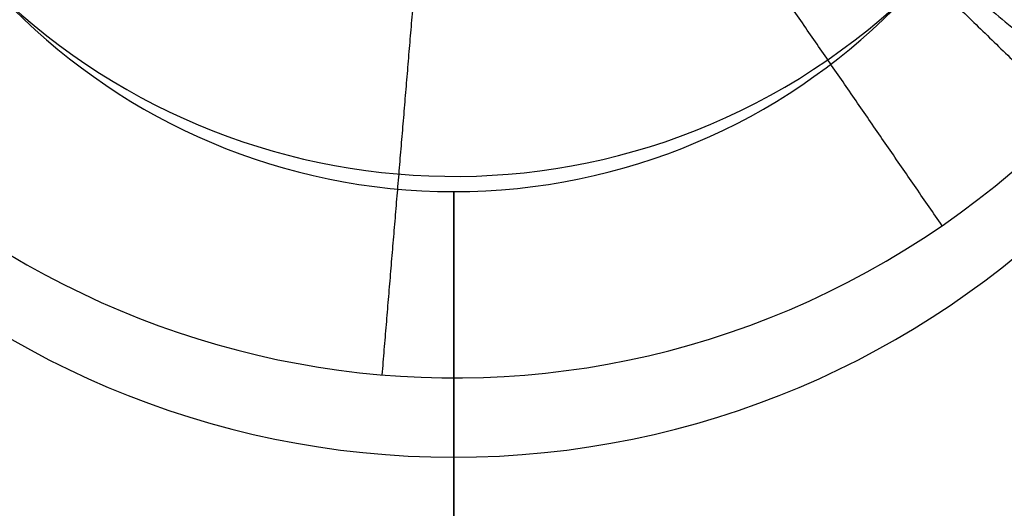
# Model space of a CAD drawing. Header units: millimetres. Extents: x -5.9 to 8.2, y -1.3 to -0.5.
# Tile 5 of 107: x -5.4027 to -5.3758, y -0.8843 to -0.871. Entities that reach past the tile are written whole.
import ezdxf

# ---------------------------------------------------------------- set-up
doc = ezdxf.new("R2010")
doc.units = ezdxf.units.MM
doc.header["$MEASUREMENT"] = 0
for name, color, linetype, true_color in [('IGES level 1', 7, 'Continuous', 0xffffff), ('IGES level 11', 7, 'Continuous', 0xffffff), ('IGES level 26', 7, 'Continuous', 0xcbd2ef)]:
    doc.layers.add(name, color=color, linetype=linetype, true_color=true_color)

msp = doc.modelspace()

# ---------------------------------------------------------------- linework, layer by layer
at = {"layer": 'IGES level 1'}
for centre in [(-5.36584, -0.85828, -10.169943), (-5.36584, -0.85828, -10.169943), (-5.36584, -0.85828, -10.14974)]:
    msp.add_arc(centre, 0.076, 90, 270, dxfattribs=at)
for knots in [[0, 0, 0, 0, 0.25, 0.25, 0.375, 0.375, 0.5, 0.5, 0.625, 0.625, 0.75, 0.75, 0.875, 0.875, 1, 1, 1, 1], [4.141593, 4.141593, 4.141593, 4.141593, 4.391593, 4.391593, 4.516593, 4.516593, 4.641593, 4.641593, 4.766593, 4.766593, 4.891593, 4.891593, 5.016593, 5.016593, 5.141593, 5.141593, 5.141593, 5.141593]]:
    msp.add_open_spline([(-5.36584, -0.93428, -10.144946), (-5.386129, -0.93428, -10.144946), (-5.405654, -0.925949, -10.141184), (-5.426553, -0.905045, -10.135353), (-5.432151, -0.896745, -10.133454), (-5.439865, -0.878208, -10.130718), (-5.441852, -0.868211, -10.129939), (-5.441828, -0.848168, -10.129948), (-5.439779, -0.838109, -10.130749), (-5.432154, -0.819856, -10.133452), (-5.426507, -0.811463, -10.135367), (-5.412628, -0.797591, -10.139237), (-5.40427, -0.791963, -10.141214), (-5.385921, -0.78431, -10.14408), (-5.375983, -0.78228, -10.144946), (-5.36584, -0.78228, -10.144946)], degree=3, knots=knots, dxfattribs=at)
at = {"layer": 'IGES level 11'}
for centre, radius, start, end in [((-5.36584, -0.85828, -10.154943), 0.073, 90, 270), ((-5.36584, -0.85828, -10.169943), 0.073, 90, 270), ((-5.36584, -0.85828, -10.162443), 0.073, 90, 270), ((-5.36584, -0.85828, -10.169943), 0.073, 90, 270), ((-5.36584, -0.85828, -10.154943), 0.073, 90, 270), ((-5.39084, -0.858696, -10.154943), 0.0315, 90, 270), ((-5.39084, -0.858696, -10.154943), 0.0315, 90, 270), ((-5.39084, -0.858696, -10.154943), 0.0315, 270, 90), ((-5.39084, -0.858696, -10.154943), 0.0315, 270, 90), ((-5.39084, -0.858696, -10.162193), 0.02425, 90, 270), ((-5.39084, -0.858696, -10.162193), 0.02425, 270, 90), ((-5.39084, -0.858696, -10.169443), 0.017, 90, 270), ((-5.39084, -0.858696, -10.169943), 0.017, 90, 270), ((-5.39084, -0.858696, -10.169443), 0.017, 90, 270), ((-5.39084, -0.858696, -10.169693), 0.017, 90, 270), ((-5.39084, -0.858696, -10.169943), 0.017, 90, 270), ((-5.39084, -0.858696, -10.169943), 0.017, 270, 90), ((-5.39084, -0.858696, -10.169443), 0.017, 270, 90), ((-5.39084, -0.858696, -10.169943), 0.017, 270, 90), ((-5.39084, -0.858696, -10.169693), 0.017, 270, 90), ((-5.39084, -0.858696, -10.169443), 0.017, 270, 90)]:
    msp.add_arc(centre, radius, start, end, dxfattribs=at)
for points in [[(-5.377699, -0.869481, -10.169443), (-5.372094, -0.87408, -10.162193), (-5.36649, -0.878679, -10.154943)], [(-5.39084, -0.875696, -10.169443), (-5.39084, -0.882946, -10.162193), (-5.39084, -0.890196, -10.154943)], [(-5.39084, -0.875696, -10.169943), (-5.39084, -0.875696, -10.169693), (-5.39084, -0.875696, -10.169443)], [(-5.39084, -0.875696, -10.169443), (-5.39084, -0.875696, -10.169693), (-5.39084, -0.875696, -10.169943)], [(-5.39084, -0.890196, -10.154943), (-5.39084, -0.882946, -10.162193), (-5.39084, -0.875696, -10.169443)]]:
    msp.add_open_spline(points, degree=2, dxfattribs=at)
at = {"layer": 'IGES level 26'}
for centre, radius in [((-5.39084, -0.85728, -10.158943), 0.0235), ((-5.39084, -0.85728, -10.158943), 0.0235), ((-5.39084, -0.85728, -10.154943), 0.0235), ((-5.39084, -0.85728, -10.156943), 0.0235), ((-5.39084, -0.85728, -10.154943), 0.0235), ((-5.39084, -0.85728, -10.164443), 0.018)]:
    msp.add_arc(centre, radius, 214.5855, 34.5855, dxfattribs=at)
for points in [[(-5.381873, -0.865989, -10.169943), (-5.377928, -0.86982, -10.164443), (-5.373982, -0.873652, -10.158943)], [(-5.3775, -0.876627, -10.154943), (-5.380339, -0.87251, -10.154943), (-5.383177, -0.868394, -10.154943)], [(-5.391884, -0.869736, -10.169943), (-5.392343, -0.875217, -10.164443), (-5.392802, -0.880697, -10.158943)], [(-5.392802, -0.880697, -10.158943), (-5.392802, -0.880697, -10.156943), (-5.392802, -0.880697, -10.154943)]]:
    msp.add_open_spline(points, degree=2, dxfattribs=at)

doc.saveas('drawing.dxf')
